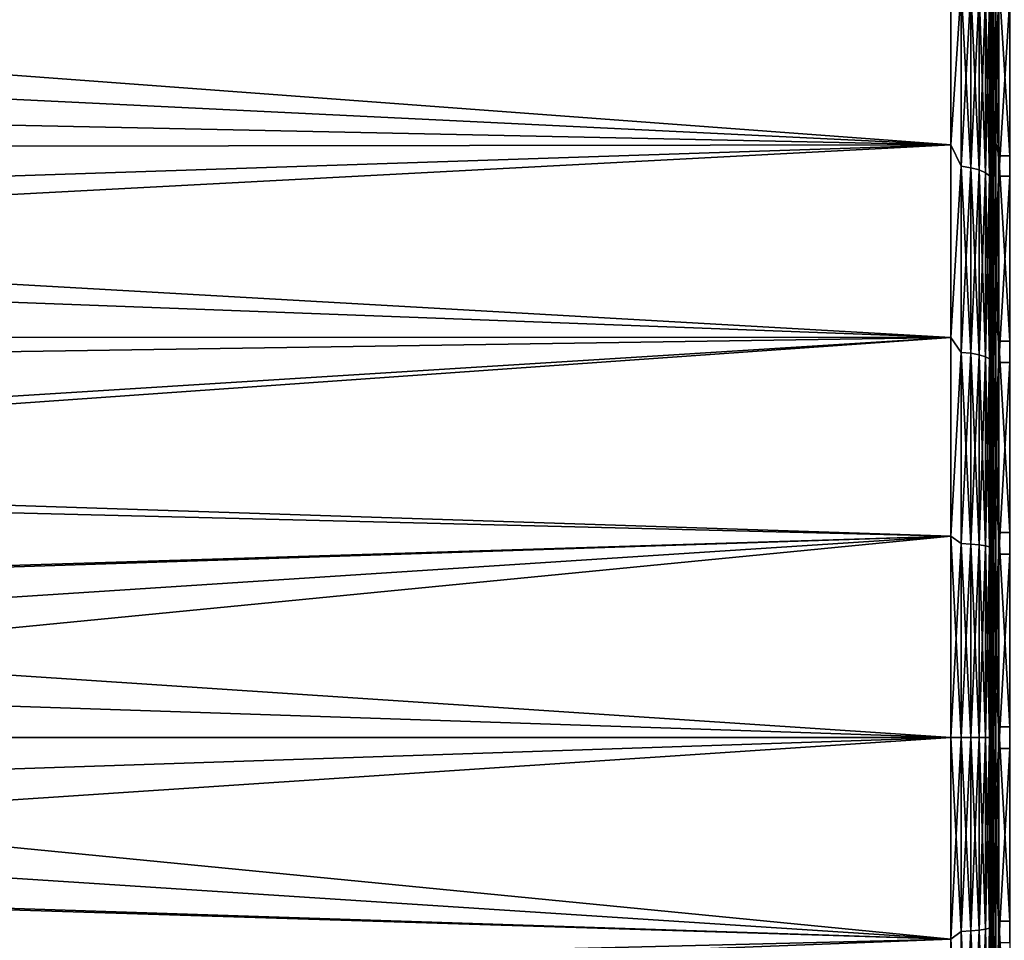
# Model space of a CAD drawing. Header units: metres. Extents: x -27 to 80, y -171 to 27.
# Tile 98 of 117: x 39 to 51, y -3 to 9. Entities that reach past the tile are written whole.
import ezdxf

# ---------------------------------------------------------------- set-up
doc = ezdxf.new("R2010")
doc.units = ezdxf.units.M
doc.layers.add('solid_509380_SW0003', color=7, linetype='CONTINUOUS')

msp = doc.modelspace()

# ---------------------------------------------------------------- linework, layer by layer
at = {"layer": 'solid_509380_SW0003'}
for points in [[(50.907612, 8.531931, 86.296783), (50.907612, 10.598368, 85.182571), (50.900002, 9.244189, 85.904396)], [(50.929317, 10.615414, 85.210205), (50.907612, 10.598368, 85.182571), (50.907612, 8.531931, 86.296783)], [(50.929317, 8.545653, 86.32621), (50.929317, 10.615414, 85.210205), (50.907612, 8.531931, 86.296783)], [(50.961803, 10.626796, 85.228661), (50.929317, 10.615414, 85.210205), (50.929317, 8.545653, 86.32621)], [(50.961803, 8.554815, 86.345863), (50.961803, 10.626796, 85.228661), (50.929317, 8.545653, 86.32621)], [(50.961803, 8.554815, 86.345863), (51, 9.29007, 85.993256), (50.961803, 10.626796, 85.228661)], [(50.400002, 9.759187, 86.594574), (21.921804, 10.212843, 86.349327), (22.612286, 8.793431, 87.070282)], [(50.400002, 9.759187, 49.405422), (50.400002, 7.446702, 48.364658), (22.257895, 9.539489, 49.291763)], [(50.400002, 7.446702, 87.635338), (50.400002, 9.759187, 86.594574), (22.612286, 8.793431, 87.070282)], [(50.529411, 9.417136, 49.24894), (50.400002, 7.446702, 48.364658), (50.400002, 9.759187, 49.405422)], [(50.529411, 9.417136, 86.75106), (50.400002, 9.759187, 86.594574), (50.400002, 7.446702, 87.635338)], [(50.400002, 7.446702, 48.364658), (22.942591, 8.019119, 48.5914), (22.257895, 9.539489, 49.291763)], [(50.907612, 9.58136, 50.230259), (50.907612, 7.453633, 49.238083), (50.900002, 9.483737, 50.221329)], [(50.929317, 9.59677, 50.201679), (50.929317, 7.465621, 49.207909), (50.907612, 9.58136, 50.230259)], [(50.929317, 7.465621, 49.207909), (50.907612, 7.453633, 49.238083), (50.907612, 9.58136, 50.230259)], [(50.961803, 9.607059, 50.182594), (50.961803, 7.473625, 49.187759), (50.929317, 9.59677, 50.201679)], [(50.961803, 7.473625, 49.187759), (50.929317, 7.465621, 49.207909), (50.929317, 9.59677, 50.201679)], [(50.961803, 9.607059, 50.182594), (51, 9.530795, 50.133091), (50.961803, 7.473625, 49.187759)], [(50.961803, 7.473625, 49.187759), (51, 9.530795, 50.133091), (51, 7.307687, 49.114552)], [(51.139996, 7.307687, 49.114552), (51, 7.307687, 49.114552), (51, 9.530795, 50.133091)], [(51.139996, 9.530795, 50.133091), (51.139996, 7.307687, 49.114552), (51, 9.530795, 50.133091)], [(50.529411, 9.417136, 49.24894), (50.529411, 7.176596, 48.282463), (50.400002, 7.446702, 48.364658)], [(50.529411, 7.176596, 87.717537), (50.529411, 9.417136, 86.75106), (50.400002, 7.446702, 87.635338)], [(50.650112, 7.15949, 48.329464), (50.529411, 7.176596, 48.282463), (50.529411, 9.417136, 49.24894)], [(50.650112, 9.39469, 49.293636), (50.650112, 7.15949, 48.329464), (50.529411, 9.417136, 49.24894)], [(50.650112, 9.39469, 86.706367), (50.529411, 9.417136, 86.75106), (50.529411, 7.176596, 87.717537)], [(50.883099, 9.258235, 86.434662), (50.900002, 7.257576, 87.17231), (50.900002, 9.515845, 86.157608)], [(50.883099, 9.258235, 49.565338), (50.900002, 9.515845, 49.842392), (50.900002, 7.257576, 48.827686)], [(50.900002, 7.018647, 86.888123), (50.900002, 9.515845, 86.157608), (50.900002, 7.257576, 87.17231)], [(50.900002, 7.018647, 86.888123), (50.900002, 9.244189, 85.904396), (50.900002, 9.515845, 86.157608)], [(50.900002, 7.271586, 49.207806), (50.900002, 7.257576, 48.827686), (50.900002, 9.515845, 49.842392)], [(50.900002, 9.483737, 50.221329), (50.900002, 7.271586, 49.207806), (50.900002, 9.515845, 49.842392)], [(50.907612, 7.453633, 49.238083), (50.900002, 7.271586, 49.207806), (50.900002, 9.483737, 50.221329)], [(50.650112, 7.15949, 87.67054), (50.650112, 9.39469, 86.706367), (50.529411, 7.176596, 87.717537)], [(50.753738, 7.132272, 48.404243), (50.650112, 7.15949, 48.329464), (50.650112, 9.39469, 49.293636)], [(50.753738, 9.358974, 49.36475), (50.753738, 7.132272, 48.404243), (50.650112, 9.39469, 49.293636)], [(50.753738, 9.358974, 86.635254), (50.650112, 9.39469, 86.706367), (50.650112, 7.15949, 87.67054)], [(50.753738, 7.132272, 87.595757), (50.753738, 9.358974, 86.635254), (50.650112, 7.15949, 87.67054)], [(50.83321, 7.096802, 48.501698), (50.753738, 7.132272, 48.404243), (50.753738, 9.358974, 49.36475)], [(50.83321, 9.31243, 49.457428), (50.83321, 7.096802, 48.501698), (50.753738, 9.358974, 49.36475)], [(50.83321, 9.31243, 86.542572), (50.753738, 9.358974, 86.635254), (50.753738, 7.132272, 87.595757)], [(50.83321, 7.096802, 87.498299), (50.83321, 9.31243, 86.542572), (50.753738, 7.132272, 87.595757)], [(50.883099, 7.055501, 48.61517), (50.83321, 7.096802, 48.501698), (50.83321, 9.31243, 49.457428)], [(50.883099, 9.258235, 49.565338), (50.883099, 7.055501, 48.61517), (50.83321, 9.31243, 49.457428)], [(50.883099, 9.258235, 86.434662), (50.83321, 9.31243, 86.542572), (50.83321, 7.096802, 87.498299)], [(50.961803, 8.554815, 86.345863), (51, 7.053487, 86.981857), (51, 9.29007, 85.993256)], [(51.139996, 9.29007, 85.993256), (51, 9.29007, 85.993256), (51, 7.053487, 86.981857)], [(51.139996, 7.053487, 86.981857), (51.139996, 9.29007, 85.993256), (51, 7.053487, 86.981857)], [(50.883099, 7.055501, 87.384827), (50.883099, 9.258235, 86.434662), (50.83321, 7.096802, 87.498299)], [(50.883099, 7.055501, 87.384827), (50.900002, 7.257576, 87.17231), (50.883099, 9.258235, 86.434662)], [(50.883099, 9.258235, 49.565338), (50.900002, 7.257576, 48.827686), (50.883099, 7.055501, 48.61517)], [(50.907612, 8.531931, 86.296783), (50.900002, 9.244189, 85.904396), (50.900002, 7.018647, 86.888123)], [(50.400002, 7.446702, 87.635338), (22.612286, 8.793431, 87.070282), (23.172277, 7.407026, 87.650345)], [(50.929317, 8.545653, 86.32621), (50.907612, 8.531931, 86.296783), (50.907612, 6.350114, 87.163567)], [(50.929317, 6.360327, 87.194389), (50.929317, 8.545653, 86.32621), (50.907612, 6.350114, 87.163567)], [(50.961803, 8.554815, 86.345863), (50.929317, 8.545653, 86.32621), (50.929317, 6.360327, 87.194389)], [(50.961803, 6.367146, 87.214966), (50.961803, 8.554815, 86.345863), (50.929317, 6.360327, 87.194389)], [(50.961803, 6.367146, 87.214966), (51, 7.053487, 86.981857), (50.961803, 8.554815, 86.345863)], [(50.907612, 6.350114, 87.163567), (50.907612, 8.531931, 86.296783), (50.900002, 7.018647, 86.888123)], [(50.400002, 7.446702, 48.364658), (23.463823, 6.556637, 48.049801), (22.942591, 8.019119, 48.5914)], [(50.400002, 7.446702, 87.635338), (23.172277, 7.407026, 87.650345), (23.61862, 6.031653, 88.11515)], [(50.400002, 7.446702, 48.364658), (50.400002, 5.025629, 47.610222), (23.463823, 6.556637, 48.049801)], [(50.400002, 5.025629, 88.389778), (50.400002, 7.446702, 87.635338), (23.61862, 6.031653, 88.11515)], [(50.529411, 7.176596, 48.282463), (50.400002, 5.025629, 47.610222), (50.400002, 7.446702, 48.364658)], [(50.529411, 7.176596, 87.717537), (50.400002, 7.446702, 87.635338), (50.400002, 5.025629, 88.389778)], [(50.907612, 7.453633, 49.238083), (50.907612, 5.225108, 48.49963), (50.900002, 7.271586, 49.207806)], [(50.929317, 7.465621, 49.207909), (50.929317, 5.233512, 48.468266), (50.907612, 7.453633, 49.238083)], [(50.929317, 5.233512, 48.468266), (50.907612, 5.225108, 48.49963), (50.907612, 7.453633, 49.238083)], [(50.961803, 7.473625, 49.187759), (50.961803, 5.239123, 48.447327), (50.929317, 7.465621, 49.207909)], [(50.961803, 5.239123, 48.447327), (50.929317, 5.233512, 48.468266), (50.929317, 7.465621, 49.207909)], [(50.961803, 7.473625, 49.187759), (51, 7.307687, 49.114552), (50.961803, 5.239123, 48.447327)], [(50.961803, 5.239123, 48.447327), (51, 7.307687, 49.114552), (51, 4.978016, 48.371403)], [(51.139996, 4.978016, 48.371403), (51, 4.978016, 48.371403), (51, 7.307687, 49.114552)], [(51.139996, 7.307687, 49.114552), (51.139996, 4.978016, 48.371403), (51, 7.307687, 49.114552)], [(50.529411, 7.176596, 48.282463), (50.529411, 4.839004, 47.582634), (50.400002, 5.025629, 47.610222)], [(50.529411, 4.839004, 88.417366), (50.529411, 7.176596, 87.717537), (50.400002, 5.025629, 88.389778)], [(50.650112, 4.82747, 47.631302), (50.529411, 4.839004, 47.582634), (50.529411, 7.176596, 48.282463)], [(50.650112, 7.15949, 48.329464), (50.650112, 4.82747, 47.631302), (50.529411, 7.176596, 48.282463)], [(50.650112, 7.15949, 87.67054), (50.529411, 7.176596, 87.717537), (50.529411, 4.839004, 88.417366)], [(50.883099, 7.055501, 87.384827), (50.900002, 6.085717, 87.575851), (50.900002, 7.257576, 87.17231)], [(50.883099, 7.055501, 48.61517), (50.900002, 7.257576, 48.827686), (50.900002, 6.085717, 48.424149)], [(50.900002, 7.271586, 49.207806), (50.900002, 4.953447, 48.468338), (50.900002, 7.257576, 48.827686)], [(50.907612, 5.225108, 48.49963), (50.900002, 4.953447, 48.468338), (50.900002, 7.271586, 49.207806)], [(50.900002, 7.018647, 86.888123), (50.900002, 7.257576, 87.17231), (50.900002, 6.085717, 87.575851)], [(50.900002, 4.953447, 48.468338), (50.900002, 6.085717, 48.424149), (50.900002, 7.257576, 48.827686)], [(50.650112, 4.82747, 88.368698), (50.650112, 7.15949, 87.67054), (50.529411, 4.839004, 88.417366)], [(50.753738, 4.809118, 47.708736), (50.650112, 4.82747, 47.631302), (50.650112, 7.15949, 48.329464)], [(50.753738, 7.132272, 48.404243), (50.753738, 4.809118, 47.708736), (50.650112, 7.15949, 48.329464)], [(50.753738, 7.132272, 87.595757), (50.650112, 7.15949, 87.67054), (50.650112, 4.82747, 88.368698)], [(50.753738, 4.809118, 88.29126), (50.753738, 7.132272, 87.595757), (50.650112, 4.82747, 88.368698)], [(50.83321, 4.785201, 47.80965), (50.753738, 4.809118, 47.708736), (50.753738, 7.132272, 48.404243)], [(50.83321, 7.096802, 48.501698), (50.83321, 4.785201, 47.80965), (50.753738, 7.132272, 48.404243)], [(50.83321, 7.096802, 87.498299), (50.753738, 7.132272, 87.595757), (50.753738, 4.809118, 88.29126)], [(50.83321, 4.785201, 88.190353), (50.83321, 7.096802, 87.498299), (50.753738, 4.809118, 88.29126)], [(50.883099, 4.757352, 47.927151), (50.83321, 4.785201, 47.80965), (50.83321, 7.096802, 48.501698)], [(50.883099, 7.055501, 48.61517), (50.883099, 4.757352, 47.927151), (50.83321, 7.096802, 48.501698)], [(50.883099, 7.055501, 87.384827), (50.83321, 7.096802, 87.498299), (50.83321, 4.785201, 88.190353)], [(50.883099, 4.757352, 88.072845), (50.883099, 7.055501, 87.384827), (50.83321, 4.785201, 88.190353)], [(50.883099, 4.757352, 88.072845), (50.900002, 6.085717, 87.575851), (50.883099, 7.055501, 87.384827)], [(50.883099, 7.055501, 48.61517), (50.900002, 6.085717, 48.424149), (50.900002, 4.890984, 48.092007)], [(50.883099, 7.055501, 48.61517), (50.900002, 4.890984, 48.092007), (50.883099, 4.757352, 47.927151)], [(50.961803, 6.367146, 87.214966), (51, 4.71405, 87.693657), (51, 7.053487, 86.981857)], [(51.139996, 7.053487, 86.981857), (51, 7.053487, 86.981857), (51, 4.71405, 87.693657)], [(51.139996, 4.71405, 87.693657), (51.139996, 7.053487, 86.981857), (51, 4.71405, 87.693657)], [(50.900002, 4.690783, 87.596405), (50.900002, 7.018647, 86.888123), (50.900002, 6.085717, 87.575851)], [(50.907612, 6.350114, 87.163567), (50.900002, 7.018647, 86.888123), (50.900002, 4.690783, 87.596405)], [(50.400002, 5.025629, 47.610222), (23.876554, 5.030781, 47.611492), (23.463823, 6.556637, 48.049801)], [(50.907612, 4.082423, 87.771194), (50.907612, 6.350114, 87.163567), (50.900002, 4.690783, 87.596405)], [(50.929317, 6.360327, 87.194389), (50.907612, 6.350114, 87.163567), (50.907612, 4.082423, 87.771194)], [(50.929317, 4.088989, 87.802994), (50.929317, 6.360327, 87.194389), (50.907612, 4.082423, 87.771194)], [(50.961803, 6.367146, 87.214966), (50.929317, 6.360327, 87.194389), (50.929317, 4.088989, 87.802994)], [(50.961803, 4.093373, 87.824219), (50.961803, 6.367146, 87.214966), (50.929317, 4.088989, 87.802994)], [(50.961803, 4.093373, 87.824219), (51, 4.71405, 87.693657), (50.961803, 6.367146, 87.214966)], [(50.883099, 4.757352, 88.072845), (50.900002, 4.890984, 87.90799), (50.900002, 6.085717, 87.575851)], [(50.900002, 4.690783, 87.596405), (50.900002, 6.085717, 87.575851), (50.900002, 4.890984, 87.90799)], [(50.900002, 2.563032, 48.013672), (50.900002, 4.890984, 48.092007), (50.900002, 6.085717, 48.424149)], [(50.900002, 4.953447, 48.468338), (50.900002, 2.563032, 48.013672), (50.900002, 6.085717, 48.424149)], [(50.400002, 5.025629, 88.389778), (23.61862, 6.031653, 88.11515), (23.970242, 4.627068, 88.483902)], [(50.907612, 5.225108, 48.49963), (50.907612, 2.925923, 48.024887), (50.900002, 4.953447, 48.468338)], [(50.929317, 5.233512, 48.468266), (50.929317, 2.930629, 47.99276), (50.907612, 5.225108, 48.49963)], [(50.929317, 2.930629, 47.99276), (50.907612, 2.925923, 48.024887), (50.907612, 5.225108, 48.49963)], [(50.961803, 5.239123, 48.447327), (50.961803, 2.933771, 47.97131), (50.929317, 5.233512, 48.468266)], [(50.961803, 2.933771, 47.97131), (50.929317, 2.930629, 47.99276), (50.929317, 5.233512, 48.468266)], [(50.961803, 5.239123, 48.447327), (51, 4.978016, 48.371403), (50.961803, 2.933771, 47.97131)], [(50.400002, 5.025629, 47.610222), (24.208479, 3.388392, 47.275166), (23.876554, 5.030781, 47.611492)], [(50.400002, 5.025629, 88.389778), (23.970242, 4.627068, 88.483902), (24.238377, 3.179901, 88.757851)], [(50.400002, 5.025629, 47.610222), (50.400002, 2.53127, 47.153114), (24.208479, 3.388392, 47.275166)], [(50.400002, 2.53127, 88.846886), (50.400002, 5.025629, 88.389778), (24.238377, 3.179901, 88.757851)], [(50.529411, 4.839004, 47.582634), (50.400002, 2.53127, 47.153114), (50.400002, 5.025629, 47.610222)], [(50.529411, 4.839004, 88.417366), (50.400002, 5.025629, 88.389778), (50.400002, 2.53127, 88.846886)], [(50.907612, 2.925923, 48.024887), (50.900002, 2.563032, 48.013672), (50.900002, 4.953447, 48.468338)], [(50.961803, 2.933771, 47.97131), (51, 4.978016, 48.371403), (51, 2.575755, 47.914482)], [(51.139996, 2.575755, 47.914482), (51, 2.575755, 47.914482), (51, 4.978016, 48.371403)], [(51.139996, 4.978016, 48.371403), (51.139996, 2.575755, 47.914482), (51, 4.978016, 48.371403)], [(50.529411, 4.839004, 47.582634), (50.529411, 2.435973, 47.158916), (50.400002, 2.53127, 47.153114)], [(50.529411, 2.435973, 88.841087), (50.529411, 4.839004, 88.417366), (50.400002, 2.53127, 88.846886)], [(50.650112, 2.430167, 47.208595), (50.529411, 2.435973, 47.158916), (50.529411, 4.839004, 47.582634)], [(50.650112, 4.82747, 47.631302), (50.650112, 2.430167, 47.208595), (50.529411, 4.839004, 47.582634)], [(50.650112, 4.82747, 88.368698), (50.529411, 4.839004, 88.417366), (50.529411, 2.435973, 88.841087)], [(50.650112, 2.430167, 88.791405), (50.650112, 4.82747, 88.368698), (50.529411, 2.435973, 88.841087)], [(50.753738, 2.420928, 47.287636), (50.650112, 2.430167, 47.208595), (50.650112, 4.82747, 47.631302)], [(50.753738, 4.809118, 47.708736), (50.753738, 2.420928, 47.287636), (50.650112, 4.82747, 47.631302)], [(50.753738, 4.809118, 88.29126), (50.650112, 4.82747, 88.368698), (50.650112, 2.430167, 88.791405)], [(50.883099, 4.757352, 88.072845), (50.900002, 2.456119, 88.352333), (50.900002, 4.890984, 87.90799)], [(50.883099, 4.757352, 47.927151), (50.900002, 4.890984, 48.092007), (50.900002, 2.456119, 47.647663)], [(50.900002, 2.294471, 88.018936), (50.900002, 4.890984, 87.90799), (50.900002, 2.456119, 88.352333)], [(50.900002, 2.294471, 88.018936), (50.900002, 4.690783, 87.596405), (50.900002, 4.890984, 87.90799)], [(50.900002, -2.456119, 47.647663), (50.900002, 2.456119, 47.647663), (50.900002, 4.890984, 48.092007)], [(50.900002, 0.135253, 47.850452), (50.900002, -2.456119, 47.647663), (50.900002, 4.890984, 48.092007)], [(50.900002, 2.563032, 48.013672), (50.900002, 0.135253, 47.850452), (50.900002, 4.890984, 48.092007)], [(50.753738, 2.420928, 88.712364), (50.753738, 4.809118, 88.29126), (50.650112, 2.430167, 88.791405)], [(50.83321, 2.408889, 47.39064), (50.753738, 2.420928, 47.287636), (50.753738, 4.809118, 47.708736)], [(50.83321, 4.785201, 47.80965), (50.83321, 2.408889, 47.39064), (50.753738, 4.809118, 47.708736)], [(50.83321, 4.785201, 88.190353), (50.753738, 4.809118, 88.29126), (50.753738, 2.420928, 88.712364)], [(50.83321, 2.408889, 88.60936), (50.83321, 4.785201, 88.190353), (50.753738, 2.420928, 88.712364)], [(50.883099, 2.39487, 47.510582), (50.83321, 2.408889, 47.39064), (50.83321, 4.785201, 47.80965)], [(50.883099, 4.757352, 47.927151), (50.883099, 2.39487, 47.510582), (50.83321, 4.785201, 47.80965)], [(50.883099, 4.757352, 88.072845), (50.83321, 4.785201, 88.190353), (50.83321, 2.408889, 88.60936)], [(50.883099, 2.39487, 88.489418), (50.883099, 4.757352, 88.072845), (50.83321, 2.408889, 88.60936)], [(50.883099, 2.39487, 88.489418), (50.900002, 2.456119, 88.352333), (50.883099, 4.757352, 88.072845)], [(50.883099, 4.757352, 47.927151), (50.900002, 2.456119, 47.647663), (50.883099, 2.39487, 47.510582)], [(50.961803, 4.093373, 87.824219), (51, 2.305871, 88.118286), (51, 4.71405, 87.693657)], [(51.139996, 4.71405, 87.693657), (51, 4.71405, 87.693657), (51, 2.305871, 88.118286)], [(51.139996, 2.305871, 88.118286), (51.139996, 4.71405, 87.693657), (51, 2.305871, 88.118286)], [(50.907612, 4.082423, 87.771194), (50.900002, 4.690783, 87.596405), (50.900002, 2.294471, 88.018936)], [(50.929317, 4.088989, 87.802994), (50.907612, 4.082423, 87.771194), (50.907612, 1.759524, 88.111443)], [(50.929317, 1.762353, 88.143791), (50.929317, 4.088989, 87.802994), (50.907612, 1.759524, 88.111443)], [(50.961803, 4.093373, 87.824219), (50.929317, 4.088989, 87.802994), (50.929317, 1.762353, 88.143791)], [(50.961803, 1.764243, 88.16539), (50.961803, 4.093373, 87.824219), (50.929317, 1.762353, 88.143791)], [(50.961803, 1.764243, 88.16539), (51, 2.305871, 88.118286), (50.961803, 4.093373, 87.824219)], [(50.907612, 1.759524, 88.111443), (50.907612, 4.082423, 87.771194), (50.900002, 2.294471, 88.018936)], [(50.400002, 2.53127, 47.153114), (24.442719, 1.72228, 47.070744), (24.208479, 3.388392, 47.275166)], [(50.400002, 2.53127, 88.846886), (24.238377, 3.179901, 88.757851), (24.428949, 1.681775, 88.932549)], [(50.907612, 2.925923, 48.024887), (50.907612, 0.58717, 47.820271), (50.900002, 2.563032, 48.013672)], [(50.929317, 2.930629, 47.99276), (50.929317, 0.588115, 47.787815), (50.907612, 2.925923, 48.024887)], [(50.929317, 0.588115, 47.787815), (50.907612, 0.58717, 47.820271), (50.907612, 2.925923, 48.024887)], [(50.961803, 2.933771, 47.97131), (50.961803, 0.588745, 47.766144), (50.929317, 2.930629, 47.99276)], [(50.961803, 0.588745, 47.766144), (50.929317, 0.588115, 47.787815), (50.929317, 2.930629, 47.99276)], [(50.961803, 2.933771, 47.97131), (51, 2.575755, 47.914482), (50.961803, 0.588745, 47.766144)], [(50.400002, 2.53127, 88.846886), (24.428949, 1.681775, 88.932549), (24.482233, 0.844996, 88.982994)], [(50.400002, 2.53127, 47.153114), (50.400002, 0, 47), (24.442719, 1.72228, 47.070744)], [(50.400002, 2.53127, 88.846886), (24.482233, 0.844996, 88.982994), (24.5, 0, 89)], [(50.400002, 2.53127, 88.846886), (24.5, 0, 89), (50.400002, 0, 89)], [(50.529411, 0, 47.017036), (50.400002, 0, 47), (50.400002, 2.53127, 47.153114)], [(50.529411, 2.435973, 88.841087), (50.400002, 2.53127, 88.846886), (50.400002, 0, 89)], [(50.529411, 2.435973, 47.158916), (50.529411, 0, 47.017036), (50.400002, 2.53127, 47.153114)], [(50.907612, 0.58717, 47.820271), (50.900002, 0.135253, 47.850452), (50.900002, 2.563032, 48.013672)], [(50.961803, 0.588745, 47.766144), (51, 2.575755, 47.914482), (51, 0.135933, 47.750458)], [(51.139996, 0.135933, 47.750458), (51, 0.135933, 47.750458), (51, 2.575755, 47.914482)], [(51.139996, 2.575755, 47.914482), (51.139996, 0.135933, 47.750458), (51, 2.575755, 47.914482)], [(50.529411, 2.435973, 88.841087), (50.400002, 0, 89), (50.529411, 0, 88.982964)], [(50.650112, 2.430167, 88.791405), (50.529411, 2.435973, 88.841087), (50.529411, 0, 88.982964)], [(50.529411, 2.435973, 47.158916), (50.650112, 0, 47.067051), (50.529411, 0, 47.017036)], [(50.650112, 2.430167, 47.208595), (50.650112, 0, 47.067051), (50.529411, 2.435973, 47.158916)], [(50.650112, 2.430167, 88.791405), (50.529411, 0, 88.982964), (50.650112, 0, 88.932945)], [(50.753738, 2.420928, 88.712364), (50.650112, 2.430167, 88.791405), (50.650112, 0, 88.932945)], [(50.650112, 2.430167, 47.208595), (50.753738, 0, 47.146633), (50.650112, 0, 47.067051)], [(50.753738, 2.420928, 47.287636), (50.753738, 0, 47.146633), (50.650112, 2.430167, 47.208595)], [(50.753738, 2.420928, 88.712364), (50.650112, 0, 88.932945), (50.753738, 0, 88.853371)], [(50.83321, 2.408889, 88.60936), (50.753738, 2.420928, 88.712364), (50.753738, 0, 88.853371)], [(50.753738, 2.420928, 47.287636), (50.83321, 0, 47.25034), (50.753738, 0, 47.146633)], [(50.83321, 2.408889, 47.39064), (50.83321, 0, 47.25034), (50.753738, 2.420928, 47.287636)], [(50.83321, 2.408889, 88.60936), (50.753738, 0, 88.853371), (50.83321, 0, 88.749657)], [(50.883099, 2.39487, 88.489418), (50.83321, 2.408889, 88.60936), (50.83321, 0, 88.749657)], [(50.83321, 2.408889, 47.39064), (50.883099, 0, 47.371098), (50.83321, 0, 47.25034)], [(50.883099, 2.39487, 47.510582), (50.883099, 0, 47.371098), (50.83321, 2.408889, 47.39064)], [(50.883099, 2.39487, 88.489418), (50.83321, 0, 88.749657), (50.883099, 0, 88.628906)], [(50.883099, 0, 88.628906), (50.900002, 0, 88.5), (50.900002, 2.456119, 88.352333)], [(50.883099, 2.39487, 88.489418), (50.883099, 0, 88.628906), (50.900002, 2.456119, 88.352333)], [(50.883099, 2.39487, 47.510582), (50.900002, 2.456119, 47.647663), (50.900002, 0, 47.5)], [(50.883099, 2.39487, 47.510582), (50.900002, 0, 47.5), (50.883099, 0, 47.371098)], [(50.900002, -2.456119, 88.352333), (50.900002, 2.456119, 88.352333), (50.900002, 0, 88.5)], [(50.900002, -2.456119, 88.352333), (50.900002, -4.890984, 87.90799), (50.900002, 2.456119, 88.352333)], [(50.900002, -0.135253, 88.149544), (50.900002, 2.456119, 88.352333), (50.900002, -4.890984, 87.90799)], [(50.900002, -0.135253, 88.149544), (50.900002, 2.294471, 88.018936), (50.900002, 2.456119, 88.352333)], [(50.900002, -2.456119, 47.647663), (50.900002, 0, 47.5), (50.900002, 2.456119, 47.647663)], [(50.907612, 1.759524, 88.111443), (50.900002, 2.294471, 88.018936), (50.900002, -0.135253, 88.149544)], [(50.961803, 1.764243, 88.16539), (51, -0.135933, 88.249542), (51, 2.305871, 88.118286)], [(51.139996, 2.305871, 88.118286), (51, 2.305871, 88.118286), (51, -0.135933, 88.249542)], [(51.139996, -0.135933, 88.249542), (51.139996, 2.305871, 88.118286), (51, -0.135933, 88.249542)], [(50.907612, -0.58717, 88.179726), (50.907612, 1.759524, 88.111443), (50.900002, -0.135253, 88.149544)], [(50.929317, 1.762353, 88.143791), (50.907612, 1.759524, 88.111443), (50.907612, -0.58717, 88.179726)], [(50.929317, -0.588115, 88.212181), (50.929317, 1.762353, 88.143791), (50.907612, -0.58717, 88.179726)], [(50.961803, 1.764243, 88.16539), (50.929317, 1.762353, 88.143791), (50.929317, -0.588115, 88.212181)], [(50.961803, -0.588745, 88.233856), (50.961803, 1.764243, 88.16539), (50.929317, -0.588115, 88.212181)], [(50.961803, -0.588745, 88.233856), (51, -0.135933, 88.249542), (50.961803, 1.764243, 88.16539)], [(24.499128, 0.862382, 47.017715), (24.442719, 1.72228, 47.070744), (50.400002, 0, 47)], [(24.499128, 0.862382, 47.017715), (50.400002, 0, 47), (24.5, 0, 47)], [(50.907612, 0.58717, 47.820271), (50.907612, -1.759524, 47.888554), (50.900002, 0.135253, 47.850452)], [(50.929317, 0.588115, 47.787815), (50.929317, -1.762353, 47.856209), (50.907612, 0.58717, 47.820271)], [(50.929317, -1.762353, 47.856209), (50.907612, -1.759524, 47.888554), (50.907612, 0.58717, 47.820271)], [(50.961803, 0.588745, 47.766144), (50.961803, -1.764243, 47.83461), (50.929317, 0.588115, 47.787815)], [(50.961803, -1.764243, 47.83461), (50.929317, -1.762353, 47.856209), (50.929317, 0.588115, 47.787815)], [(50.961803, 0.588745, 47.766144), (51, 0.135933, 47.750458), (50.961803, -1.764243, 47.83461)], [(50.900002, 0.135253, 47.850452), (50.900002, -2.294471, 47.981064), (50.900002, -2.456119, 47.647663)], [(50.907612, -1.759524, 47.888554), (50.900002, -2.294471, 47.981064), (50.900002, 0.135253, 47.850452)], [(50.961803, -1.764243, 47.83461), (51, 0.135933, 47.750458), (51, -2.305871, 47.881714)], [(51.139996, -2.305871, 47.881714), (51, -2.305871, 47.881714), (51, 0.135933, 47.750458)], [(51.139996, 0.135933, 47.750458), (51.139996, -2.305871, 47.881714), (51, 0.135933, 47.750458)], [(50.400002, -2.53127, 47.153114), (24.486473, -0.847302, 47.017101), (24.5, 0, 47)], [(50.400002, -2.53127, 47.153114), (24.5, 0, 47), (50.400002, 0, 47)], [(50.529411, -2.435973, 47.158916), (50.400002, -2.53127, 47.153114), (50.400002, 0, 47)], [(50.529411, 0, 47.017036), (50.529411, -2.435973, 47.158916), (50.400002, 0, 47)], [(50.529411, 0, 88.982964), (50.400002, 0, 89), (50.400002, -2.53127, 88.846886)], [(50.529411, -2.435973, 88.841087), (50.529411, 0, 88.982964), (50.400002, -2.53127, 88.846886)], [(50.650112, 0, 88.932945), (50.529411, 0, 88.982964), (50.529411, -2.435973, 88.841087)], [(50.650112, -2.430167, 88.791405), (50.650112, 0, 88.932945), (50.529411, -2.435973, 88.841087)], [(50.753738, 0, 88.853371), (50.650112, 0, 88.932945), (50.650112, -2.430167, 88.791405)], [(50.753738, -2.420928, 88.712364), (50.753738, 0, 88.853371), (50.650112, -2.430167, 88.791405)], [(50.83321, 0, 88.749657), (50.753738, 0, 88.853371), (50.753738, -2.420928, 88.712364)], [(50.83321, -2.408889, 88.60936), (50.83321, 0, 88.749657), (50.753738, -2.420928, 88.712364)], [(50.883099, 0, 88.628906), (50.83321, 0, 88.749657), (50.83321, -2.408889, 88.60936)], [(50.883099, -2.39487, 88.489418), (50.883099, 0, 88.628906), (50.83321, -2.408889, 88.60936)], [(50.883099, -2.39487, 88.489418), (50.900002, 0, 88.5), (50.883099, 0, 88.628906)], [(50.883099, 0, 47.371098), (50.900002, 0, 47.5), (50.900002, -2.456119, 47.647663)], [(50.400002, 0, 89), (24.496227, -0.864102, 88.982216), (24.441145, -1.723464, 88.929161)], [(50.400002, -2.53127, 88.846886), (50.400002, 0, 89), (24.441145, -1.723464, 88.929161)], [(50.400002, 0, 89), (24.5, 0, 89), (24.496227, -0.864102, 88.982216)], [(50.650112, -2.430167, 47.208595), (50.529411, -2.435973, 47.158916), (50.529411, 0, 47.017036)], [(50.650112, 0, 47.067051), (50.650112, -2.430167, 47.208595), (50.529411, 0, 47.017036)], [(50.753738, -2.420928, 47.287636), (50.650112, -2.430167, 47.208595), (50.650112, 0, 47.067051)], [(50.753738, 0, 47.146633), (50.753738, -2.420928, 47.287636), (50.650112, 0, 47.067051)], [(50.83321, -2.408889, 47.39064), (50.753738, -2.420928, 47.287636), (50.753738, 0, 47.146633)], [(50.83321, 0, 47.25034), (50.83321, -2.408889, 47.39064), (50.753738, 0, 47.146633)], [(50.883099, -2.39487, 47.510582), (50.83321, -2.408889, 47.39064), (50.83321, 0, 47.25034)], [(50.883099, 0, 47.371098), (50.883099, -2.39487, 47.510582), (50.83321, 0, 47.25034)], [(50.883099, -2.39487, 88.489418), (50.900002, -2.456119, 88.352333), (50.900002, 0, 88.5)], [(50.883099, 0, 47.371098), (50.900002, -2.456119, 47.647663), (50.883099, -2.39487, 47.510582)], [(50.900002, -2.563032, 87.986328), (50.900002, -0.135253, 88.149544), (50.900002, -4.890984, 87.90799)], [(50.907612, -0.58717, 88.179726), (50.900002, -0.135253, 88.149544), (50.900002, -2.563032, 87.986328)], [(50.961803, -0.588745, 88.233856), (51, -2.575755, 88.085518), (51, -0.135933, 88.249542)], [(51.139996, -0.135933, 88.249542), (51, -0.135933, 88.249542), (51, -2.575755, 88.085518)], [(51.139996, -2.575755, 88.085518), (51.139996, -0.135933, 88.249542), (51, -2.575755, 88.085518)], [(50.907612, -2.925923, 87.975113), (50.907612, -0.58717, 88.179726), (50.900002, -2.563032, 87.986328)], [(50.929317, -0.588115, 88.212181), (50.907612, -0.58717, 88.179726), (50.907612, -2.925923, 87.975113)], [(50.929317, -2.930629, 88.00724), (50.929317, -0.588115, 88.212181), (50.907612, -2.925923, 87.975113)], [(50.961803, -0.588745, 88.233856), (50.929317, -0.588115, 88.212181), (50.929317, -2.930629, 88.00724)], [(50.961803, -2.933771, 88.028694), (50.961803, -0.588745, 88.233856), (50.929317, -2.930629, 88.00724)], [(50.961803, -2.933771, 88.028694), (51, -2.575755, 88.085518), (50.961803, -0.588745, 88.233856)], [(50.400002, -2.53127, 47.153114), (24.43079, -1.684072, 47.067635), (24.486473, -0.847302, 47.017101)], [(50.400002, -2.53127, 88.846886), (24.441145, -1.723464, 88.929161), (24.177706, -3.548666, 88.697998)], [(50.400002, -2.53127, 47.153114), (24.240093, -3.182094, 47.242489), (24.43079, -1.684072, 47.067635)], [(50.907612, -1.759524, 47.888554), (50.907612, -4.082423, 48.228809), (50.900002, -2.294471, 47.981064)], [(50.929317, -4.088989, 48.19701), (50.907612, -4.082423, 48.228809), (50.907612, -1.759524, 47.888554)], [(50.929317, -1.762353, 47.856209), (50.929317, -4.088989, 48.19701), (50.907612, -1.759524, 47.888554)], [(50.961803, -4.093373, 48.175777), (50.929317, -4.088989, 48.19701), (50.929317, -1.762353, 47.856209)], [(50.961803, -1.764243, 47.83461), (50.961803, -4.093373, 48.175777), (50.929317, -1.762353, 47.856209)], [(50.961803, -1.764243, 47.83461), (51, -2.305871, 47.881714), (50.961803, -4.093373, 48.175777)], [(50.900002, -2.294471, 47.981064), (50.900002, -4.890984, 48.09201), (50.900002, -2.456119, 47.647663)], [(50.900002, -2.294471, 47.981064), (50.900002, -4.690783, 48.403595), (50.900002, -4.890984, 48.09201)], [(50.907612, -4.082423, 48.228809), (50.900002, -4.690783, 48.403595), (50.900002, -2.294471, 47.981064)], [(50.961803, -4.093373, 48.175777), (51, -2.305871, 47.881714), (51, -4.71405, 48.306339)], [(51.139996, -4.71405, 48.306339), (51, -4.71405, 48.306339), (51, -2.305871, 47.881714)], [(51.139996, -2.305871, 47.881714), (51.139996, -4.71405, 48.306339), (51, -2.305871, 47.881714)], [(50.529411, -4.839004, 88.417366), (50.529411, -2.435973, 88.841087), (50.400002, -2.53127, 88.846886)], [(50.529411, -2.435973, 47.158916), (50.529411, -4.839004, 47.582634), (50.400002, -2.53127, 47.153114)], [(50.650112, -2.430167, 88.791405), (50.529411, -2.435973, 88.841087), (50.529411, -4.839004, 88.417366)], [(50.650112, -4.82747, 88.368698), (50.650112, -2.430167, 88.791405), (50.529411, -4.839004, 88.417366)], [(50.650112, -2.430167, 47.208595), (50.650112, -4.82747, 47.631302), (50.529411, -2.435973, 47.158916)], [(50.650112, -4.82747, 47.631302), (50.529411, -4.839004, 47.582634), (50.529411, -2.435973, 47.158916)], [(50.753738, -2.420928, 88.712364), (50.650112, -2.430167, 88.791405), (50.650112, -4.82747, 88.368698)], [(50.753738, -4.809118, 88.29126), (50.753738, -2.420928, 88.712364), (50.650112, -4.82747, 88.368698)], [(50.753738, -2.420928, 47.287636), (50.753738, -4.809118, 47.708736), (50.650112, -2.430167, 47.208595)], [(50.753738, -4.809118, 47.708736), (50.650112, -4.82747, 47.631302), (50.650112, -2.430167, 47.208595)], [(50.83321, -2.408889, 88.60936), (50.753738, -2.420928, 88.712364), (50.753738, -4.809118, 88.29126)], [(50.83321, -4.785201, 88.190353), (50.83321, -2.408889, 88.60936), (50.753738, -4.809118, 88.29126)], [(50.83321, -2.408889, 47.39064), (50.83321, -4.785201, 47.80965), (50.753738, -2.420928, 47.287636)], [(50.83321, -4.785201, 47.80965), (50.753738, -4.809118, 47.708736), (50.753738, -2.420928, 47.287636)], [(50.883099, -2.39487, 88.489418), (50.83321, -2.408889, 88.60936), (50.83321, -4.785201, 88.190353)], [(50.883099, -4.757352, 88.072845), (50.883099, -2.39487, 88.489418), (50.83321, -4.785201, 88.190353)], [(50.883099, -2.39487, 47.510582), (50.883099, -4.757352, 47.927151), (50.83321, -2.408889, 47.39064)], [(50.883099, -4.757352, 47.927151), (50.83321, -4.785201, 47.80965), (50.83321, -2.408889, 47.39064)], [(50.883099, -2.39487, 47.510582), (50.900002, -2.456119, 47.647663), (50.883099, -4.757352, 47.927151)], [(50.883099, -4.757352, 88.072845), (50.900002, -2.456119, 88.352333), (50.883099, -2.39487, 88.489418)], [(50.883099, -4.757352, 47.927151), (50.900002, -2.456119, 47.647663), (50.900002, -4.890984, 48.09201)], [(50.883099, -4.757352, 88.072845), (50.900002, -4.890984, 87.90799), (50.900002, -2.456119, 88.352333)], [(50.400002, -5.025629, 88.389778), (50.400002, -2.53127, 88.846886), (24.177706, -3.548666, 88.697998)], [(50.400002, -2.53127, 47.153114), (50.400002, -5.025629, 47.610222), (24.240093, -3.182094, 47.242489)], [(50.529411, -4.839004, 88.417366), (50.400002, -2.53127, 88.846886), (50.400002, -5.025629, 88.389778)], [(50.529411, -4.839004, 47.582634), (50.400002, -5.025629, 47.610222), (50.400002, -2.53127, 47.153114)]]:
    msp.add_3dface(points, dxfattribs=at)

doc.saveas('drawing.dxf')
